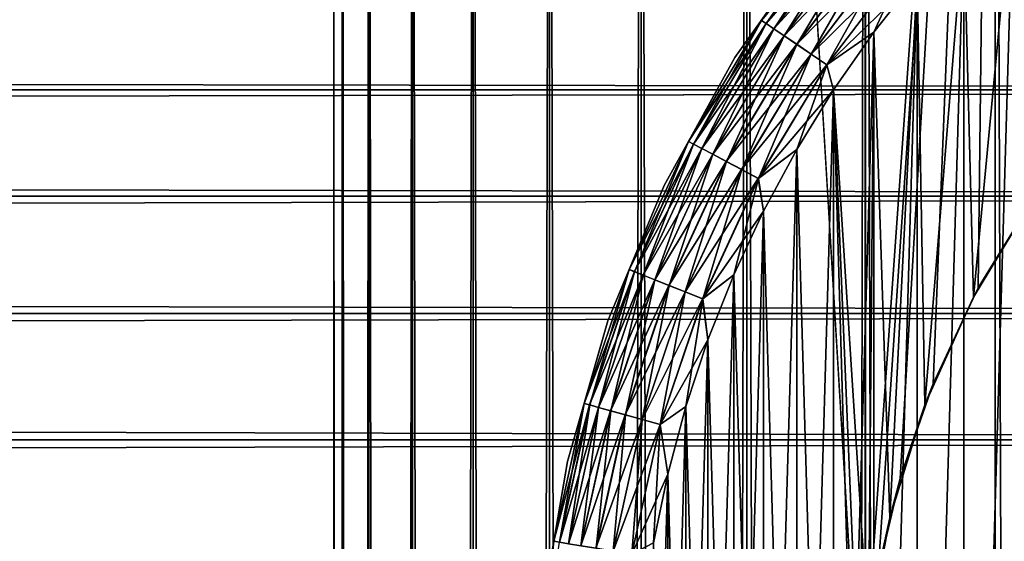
# Model space of a CAD drawing. Extents: x -265 to 265, y 0 to 427.
# Tile 243 of 256: x 231.88 to 241.67, y 402.1 to 407.29. Entities that reach past the tile are written whole.
import ezdxf

# ---------------------------------------------------------------- set-up
doc = ezdxf.new("R2010")
doc.units = 0
doc.header["$LTSCALE"] = 65.185185
for name, color, linetype in [('3', 7, 'CONTINUOUS'), ('71', 7, 'CONTINUOUS'), ('72', 7, 'CONTINUOUS'), ('77', 7, 'CONTINUOUS'), ('81', 7, 'CONTINUOUS'), ('82', 7, 'CONTINUOUS'), ('85', 7, 'CONTINUOUS'), ('89', 7, 'CONTINUOUS'), ('93', 7, 'CONTINUOUS')]:
    doc.layers.add(name, color=color, linetype=linetype)

msp = doc.modelspace()

# ---------------------------------------------------------------- linework, layer by layer
at = {"layer": '3', "color": 7, "linetype": 'CONTINUOUS'}
for points in [[(-263, 407.5265, 34.9645), (-263, 406.5922, 36.078), (263, 407.5265, 34.9645), (-263, 407.5265, 34.9645)], [(263, 407.5265, 34.9645), (-263, 406.5922, 36.078), (263, 406.5922, 36.078), (263, 407.5265, 34.9645)], [(-263, 406.5922, 18.922), (-263, 407.5265, 20.0355), (263, 406.5922, 18.922), (-263, 406.5922, 18.922)], [(263, 406.5922, 18.922), (-263, 407.5265, 20.0355), (263, 407.5265, 20.0355), (263, 406.5922, 18.922)], [(-263, 406.5922, 36.078), (-263, 405.5348, 37.0756), (263, 406.5922, 36.078), (-263, 406.5922, 36.078)], [(263, 406.5922, 36.078), (-263, 405.5348, 37.0756), (263, 405.5348, 37.0756), (263, 406.5922, 36.078)], [(-263, 405.5348, 17.9244), (-263, 406.5922, 18.922), (263, 405.5348, 17.9244), (-263, 405.5348, 17.9244)], [(263, 405.5348, 17.9244), (-263, 406.5922, 18.922), (263, 406.5922, 18.922), (263, 405.5348, 17.9244)], [(-263, 405.5348, 37.0756), (-263, 404.3689, 37.9436), (263, 405.5348, 37.0756), (-263, 405.5348, 37.0756)], [(263, 405.5348, 37.0756), (-263, 404.3689, 37.9436), (263, 404.3689, 37.9436), (263, 405.5348, 37.0756)], [(-263, 404.3689, 17.0564), (-263, 405.5348, 17.9244), (263, 404.3689, 17.0564), (-263, 404.3689, 17.0564)], [(263, 404.3689, 17.0564), (-263, 405.5348, 17.9244), (263, 405.5348, 17.9244), (263, 404.3689, 17.0564)], [(-263, 404.3689, 37.9436), (-263, 403.11, 38.6704), (263, 404.3689, 37.9436), (-263, 404.3689, 37.9436)], [(263, 404.3689, 37.9436), (-263, 403.11, 38.6704), (263, 403.11, 38.6704), (263, 404.3689, 37.9436)], [(-263, 403.11, 16.3296), (-263, 404.3689, 17.0564), (263, 403.11, 16.3296), (-263, 403.11, 16.3296)], [(263, 403.11, 16.3296), (-263, 404.3689, 17.0564), (263, 404.3689, 17.0564), (263, 403.11, 16.3296)], [(-263, 403.11, 38.6704), (-263, 401.7753, 39.2462), (263, 403.11, 38.6704), (-263, 403.11, 38.6704)], [(263, 403.11, 38.6704), (-263, 401.7753, 39.2462), (263, 401.7753, 39.2462), (263, 403.11, 38.6704)], [(-263, 401.7753, 15.7538), (-263, 403.11, 16.3296), (263, 401.7753, 15.7538), (-263, 401.7753, 15.7538)], [(263, 401.7753, 15.7538), (-263, 403.11, 16.3296), (263, 403.11, 16.3296), (263, 401.7753, 15.7538)]]:
    msp.add_3dface(points, dxfattribs=at)
at = {"layer": '71', "color": 7, "linetype": 'CONTINUOUS'}
for points in [[(235, 1), (235.0879, 1, 1.6218), (235, 419), (235, 1)], [(235, 419), (235.0879, 1, 1.6218), (235.0879, 419, 1.6218), (235, 419)], [(235.0879, 1, 1.6218), (235.3507, 1, 3.2246), (235.0879, 419, 1.6218), (235.0879, 1, 1.6218)], [(235.0879, 419, 1.6218), (235.3507, 1, 3.2246), (235.3507, 419, 3.2246), (235.0879, 419, 1.6218)], [(235.3507, 1, 3.2246), (235.7852, 1, 4.7895), (235.3507, 419, 3.2246), (235.3507, 1, 3.2246)], [(235.3507, 419, 3.2246), (235.7852, 1, 4.7895), (235.7852, 419, 4.7895), (235.3507, 419, 3.2246)], [(235.7852, 1, 4.7895), (236.3864, 1, 6.2983), (235.7852, 419, 4.7895), (235.7852, 1, 4.7895)], [(235.7852, 419, 4.7895), (236.3864, 1, 6.2983), (236.3864, 419, 6.2983), (235.7852, 419, 4.7895)], [(236.3864, 1, 6.2983), (237.1471, 1, 7.7333), (236.3864, 419, 6.2983), (236.3864, 1, 6.2983)], [(236.3864, 419, 6.2983), (237.1471, 1, 7.7333), (237.1471, 419, 7.7333), (236.3864, 419, 6.2983)], [(237.1471, 1, 7.7333), (238.0586, 1, 9.0776), (237.1471, 419, 7.7333), (237.1471, 1, 7.7333)], [(237.1471, 419, 7.7333), (238.0586, 1, 9.0776), (238.0586, 419, 9.0776), (237.1471, 419, 7.7333)], [(238.0586, 1, 9.0776), (239.1101, 1, 10.3155), (238.0586, 419, 9.0776), (238.0586, 1, 9.0776)], [(238.0586, 419, 9.0776), (239.1101, 1, 10.3155), (239.1101, 419, 10.3155), (238.0586, 419, 9.0776)], [(239.1101, 1, 10.3155), (240.2892, 1, 11.4324), (239.1101, 419, 10.3155), (239.1101, 1, 10.3155)], [(239.1101, 419, 10.3155), (240.2892, 1, 11.4324), (240.2892, 419, 11.4324), (239.1101, 419, 10.3155)], [(240.2892, 1, 11.4324), (241.5822, 1, 12.4153), (240.2892, 419, 11.4324), (240.2892, 1, 11.4324)], [(240.2892, 419, 11.4324), (241.5822, 1, 12.4153), (241.5822, 419, 12.4153), (240.2892, 419, 11.4324)], [(241.5822, 1, 12.4153), (242.9739, 1, 13.2527), (241.5822, 419, 12.4153), (241.5822, 1, 12.4153)], [(241.5822, 419, 12.4153), (242.9739, 1, 13.2527), (242.9739, 419, 13.2527), (241.5822, 419, 12.4153)]]:
    msp.add_3dface(points, dxfattribs=at)
at = {"layer": '72', "color": 7, "linetype": 'CONTINUOUS'}
for points in [[(235, 1), (235, 419), (235.0879, 419, -1.6218), (235, 1)], [(235.0879, 1, -1.6218), (235, 1), (235.0879, 419, -1.6218), (235.0879, 1, -1.6218)], [(235.3507, 1, -3.2246), (235.0879, 1, -1.6218), (235.3507, 419, -3.2246), (235.3507, 1, -3.2246)], [(235.3507, 419, -3.2246), (235.0879, 1, -1.6218), (235.0879, 419, -1.6218), (235.3507, 419, -3.2246)], [(235.7852, 1, -4.7895), (235.3507, 1, -3.2246), (235.7852, 419, -4.7895), (235.7852, 1, -4.7895)], [(235.7852, 419, -4.7895), (235.3507, 1, -3.2246), (235.3507, 419, -3.2246), (235.7852, 419, -4.7895)], [(236.3864, 1, -6.2983), (235.7852, 1, -4.7895), (236.3864, 419, -6.2983), (236.3864, 1, -6.2983)], [(236.3864, 419, -6.2983), (235.7852, 1, -4.7895), (235.7852, 419, -4.7895), (236.3864, 419, -6.2983)], [(237.1471, 1, -7.7333), (236.3864, 1, -6.2983), (237.1471, 419, -7.7333), (237.1471, 1, -7.7333)], [(237.1471, 419, -7.7333), (236.3864, 1, -6.2983), (236.3864, 419, -6.2983), (237.1471, 419, -7.7333)], [(238.0586, 1, -9.0776), (237.1471, 1, -7.7333), (238.0586, 419, -9.0776), (238.0586, 1, -9.0776)], [(238.0586, 419, -9.0776), (237.1471, 1, -7.7333), (237.1471, 419, -7.7333), (238.0586, 419, -9.0776)], [(239.1101, 1, -10.3155), (238.0586, 1, -9.0776), (239.1101, 419, -10.3155), (239.1101, 1, -10.3155)], [(239.1101, 419, -10.3155), (238.0586, 1, -9.0776), (238.0586, 419, -9.0776), (239.1101, 419, -10.3155)], [(240.2892, 419, -11.4324), (240.25, 400, -11.399), (239.1101, 419, -10.3155), (240.2892, 419, -11.4324)], [(239.1101, 1, -10.3155), (239.1101, 419, -10.3155), (240.25, 400, -11.399), (239.1101, 1, -10.3155)], [(240.25, 400, -11.399), (240.2892, 419, -11.4324), (240.2912, 400.8952, -11.4341), (240.25, 400, -11.399)], [(240.2892, 419, -11.4324), (241.5822, 419, -12.4153), (240.2912, 400.8952, -11.4341), (240.2892, 419, -11.4324)], [(240.2912, 400.8952, -11.4341), (241.5822, 419, -12.4153), (240.4178, 401.801, -11.5404), (240.2912, 400.8952, -11.4341)], [(240.4178, 401.801, -11.5404), (241.5822, 419, -12.4153), (240.6385, 402.725, -11.7202), (240.4178, 401.801, -11.5404)], [(240.6385, 402.725, -11.7202), (241.5822, 419, -12.4153), (240.9666, 403.6687, -11.9749), (240.6385, 402.725, -11.7202)], [(240.9666, 403.6687, -11.9749), (241.5822, 419, -12.4153), (241.4151, 404.6219, -12.3004), (240.9666, 403.6687, -11.9749)], [(241.4151, 404.6219, -12.3004), (241.5822, 419, -12.4153), (241.9903, 405.5594, -12.6824), (241.4151, 404.6219, -12.3004)], [(241.5822, 419, -12.4153), (242.9739, 419, -13.2527), (241.9903, 405.5594, -12.6824), (241.5822, 419, -12.4153)]]:
    msp.add_3dface(points, dxfattribs=at)
at = {"layer": '77', "color": 7, "linetype": 'CONTINUOUS'}
for points in [[(241.3668, 404.5311, -25), (241.4151, 404.6219, -12.3004), (241.9759, 405.5386, -25), (241.3668, 404.5311, -25)], [(241.4151, 404.6219, -12.3004), (241.9903, 405.5594, -12.6824), (241.9759, 405.5386, -25), (241.4151, 404.6219, -12.3004)], [(240.9666, 403.6687, -11.9749), (241.4151, 404.6219, -12.3004), (241.3668, 404.5311, -25), (240.9666, 403.6687, -11.9749)], [(240.8836, 403.4574, -25), (240.9666, 403.6687, -11.9749), (241.3668, 404.5311, -25), (240.8836, 403.4574, -25)], [(240.6385, 402.725, -11.7202), (240.9666, 403.6687, -11.9749), (240.8836, 403.4574, -25), (240.6385, 402.725, -11.7202)], [(240.5333, 402.3333, -25), (240.6385, 402.725, -11.7202), (240.8836, 403.4574, -25), (240.5333, 402.3333, -25)], [(240.4178, 401.801, -11.5404), (240.6385, 402.725, -11.7202), (240.5333, 402.3333, -25), (240.4178, 401.801, -11.5404)], [(240.3211, 401.1752, -25), (240.4178, 401.801, -11.5404), (240.5333, 402.3333, -25), (240.3211, 401.1752, -25)]]:
    msp.add_3dface(points, dxfattribs=at)
at = {"layer": '81', "color": 7, "linetype": 'CONTINUOUS'}
for points in [[(241.2715, 408.2349, -25), (241.3668, 404.5311, -25), (241.7651, 408.7285, -25), (241.2715, 408.2349, -25)], [(241.3668, 404.5311, -25), (241.9759, 405.5386, -25), (241.7651, 408.7285, -25), (241.3668, 404.5311, -25)], [(240.8075, 407.7135, -25), (240.8836, 403.4574, -25), (241.2715, 408.2349, -25), (240.8075, 407.7135, -25)], [(240.8836, 403.4574, -25), (241.3668, 404.5311, -25), (241.2715, 408.2349, -25), (240.8836, 403.4574, -25)], [(240.3745, 407.1659, -25), (240.5333, 402.3333, -25), (240.8075, 407.7135, -25), (240.3745, 407.1659, -25)], [(240.5333, 402.3333, -25), (240.8836, 403.4574, -25), (240.8075, 407.7135, -25), (240.5333, 402.3333, -25)], [(239.9742, 406.5941, -25), (240.3211, 401.1752, -25), (240.3745, 407.1659, -25), (239.9742, 406.5941, -25)], [(240.3211, 401.1752, -25), (240.5333, 402.3333, -25), (240.3745, 407.1659, -25), (240.3211, 401.1752, -25)], [(239.6077, 406, -25), (239.9742, 393.4059, -25), (239.9742, 406.5941, -25), (239.6077, 406, -25)], [(240.25, 400, -25), (240.3211, 401.1752, -25), (239.9742, 406.5941, -25), (240.25, 400, -25)], [(240.3745, 392.8341, -25), (240.25, 400, -25), (239.9742, 406.5941, -25), (240.3745, 392.8341, -25)], [(239.9742, 393.4059, -25), (240.3745, 392.8341, -25), (239.9742, 406.5941, -25), (239.9742, 393.4059, -25)], [(239.2764, 405.3856, -25), (239.6077, 394, -25), (239.6077, 406, -25), (239.2764, 405.3856, -25)], [(239.6077, 394, -25), (239.9742, 393.4059, -25), (239.6077, 406, -25), (239.6077, 394, -25)], [(238.9814, 404.753, -25), (239.2764, 394.6144, -25), (239.2764, 405.3856, -25), (238.9814, 404.753, -25)], [(239.2764, 394.6144, -25), (239.6077, 394, -25), (239.2764, 405.3856, -25), (239.2764, 394.6144, -25)], [(238.7237, 404.1043, -25), (238.9814, 395.247, -25), (238.9814, 404.753, -25), (238.7237, 404.1043, -25)], [(238.9814, 395.247, -25), (239.2764, 394.6144, -25), (238.9814, 404.753, -25), (238.9814, 395.247, -25)], [(238.5041, 403.4416, -25), (238.7237, 395.8957, -25), (238.7237, 404.1043, -25), (238.5041, 403.4416, -25)], [(238.7237, 395.8957, -25), (238.9814, 395.247, -25), (238.7237, 404.1043, -25), (238.7237, 395.8957, -25)], [(238.3235, 402.7674, -25), (238.5041, 396.5584, -25), (238.5041, 403.4416, -25), (238.3235, 402.7674, -25)], [(238.5041, 396.5584, -25), (238.7237, 395.8957, -25), (238.5041, 403.4416, -25), (238.5041, 396.5584, -25)], [(238.1823, 402.0838, -25), (238.3235, 397.2326, -25), (238.3235, 402.7674, -25), (238.1823, 402.0838, -25)], [(238.3235, 397.2326, -25), (238.5041, 396.5584, -25), (238.3235, 402.7674, -25), (238.3235, 397.2326, -25)]]:
    msp.add_3dface(points, dxfattribs=at)
at = {"layer": '82', "color": 7, "linetype": 'CONTINUOUS'}
for points in [[(241.2715, 408.2349, -75), (241.7651, 408.7285, -75), (241.2715, 391.7651, -75), (241.2715, 408.2349, -75)], [(241.2715, 391.7651, -75), (241.7651, 408.7285, -75), (241.7651, 391.2715, -75), (241.2715, 391.7651, -75)], [(240.8075, 407.7135, -75), (241.2715, 408.2349, -75), (240.8075, 392.2865, -75), (240.8075, 407.7135, -75)], [(240.8075, 392.2865, -75), (241.2715, 408.2349, -75), (241.2715, 391.7651, -75), (240.8075, 392.2865, -75)], [(240.3745, 407.1659, -75), (240.8075, 407.7135, -75), (240.3745, 392.8341, -75), (240.3745, 407.1659, -75)], [(240.3745, 392.8341, -75), (240.8075, 407.7135, -75), (240.8075, 392.2865, -75), (240.3745, 392.8341, -75)], [(239.9742, 406.5941, -75), (240.3745, 407.1659, -75), (239.9742, 393.4059, -75), (239.9742, 406.5941, -75)], [(239.9742, 393.4059, -75), (240.3745, 407.1659, -75), (240.3745, 392.8341, -75), (239.9742, 393.4059, -75)], [(239.6077, 406, -75), (239.9742, 406.5941, -75), (239.6077, 394, -75), (239.6077, 406, -75)], [(239.6077, 394, -75), (239.9742, 406.5941, -75), (239.9742, 393.4059, -75), (239.6077, 394, -75)], [(239.2764, 405.3856, -75), (239.6077, 406, -75), (239.2764, 394.6144, -75), (239.2764, 405.3856, -75)], [(239.2764, 394.6144, -75), (239.6077, 406, -75), (239.6077, 394, -75), (239.2764, 394.6144, -75)], [(238.9814, 404.753, -75), (239.2764, 405.3856, -75), (238.9814, 395.247, -75), (238.9814, 404.753, -75)], [(238.9814, 395.247, -75), (239.2764, 405.3856, -75), (239.2764, 394.6144, -75), (238.9814, 395.247, -75)], [(238.7237, 404.1043, -75), (238.9814, 404.753, -75), (238.7237, 395.8957, -75), (238.7237, 404.1043, -75)], [(238.7237, 395.8957, -75), (238.9814, 404.753, -75), (238.9814, 395.247, -75), (238.7237, 395.8957, -75)], [(238.5041, 403.4416, -75), (238.7237, 404.1043, -75), (238.5041, 396.5584, -75), (238.5041, 403.4416, -75)], [(238.5041, 396.5584, -75), (238.7237, 404.1043, -75), (238.7237, 395.8957, -75), (238.5041, 396.5584, -75)], [(238.3235, 402.7674, -75), (238.5041, 403.4416, -75), (238.3235, 397.2326, -75), (238.3235, 402.7674, -75)], [(238.3235, 397.2326, -75), (238.5041, 403.4416, -75), (238.5041, 396.5584, -75), (238.3235, 397.2326, -75)], [(238.1823, 402.0838, -75), (238.3235, 402.7674, -75), (238.1823, 397.9162, -75), (238.1823, 402.0838, -75)], [(238.1823, 397.9162, -75), (238.3235, 402.7674, -75), (238.3235, 397.2326, -75), (238.1823, 397.9162, -75)]]:
    msp.add_3dface(points, dxfattribs=at)
at = {"layer": '85', "color": 7, "linetype": 'CONTINUOUS'}
for points in [[(239.8362, 408.1054, -74), (238.9926, 406.9164, -74), (239.8362, 408.1054, -26), (239.8362, 408.1054, -74)], [(239.8362, 408.1054, -26), (238.9926, 406.9164, -74), (238.9926, 406.9164, -26), (239.8362, 408.1054, -26)], [(238.9926, 406.9164, -74), (238.2874, 405.6405, -74), (238.9926, 406.9164, -26), (238.9926, 406.9164, -74)], [(238.9926, 406.9164, -26), (238.2874, 405.6405, -74), (238.2874, 405.6405, -26), (238.9926, 406.9164, -26)], [(238.2874, 405.6405, -74), (237.7295, 404.2936, -74), (238.2874, 405.6405, -26), (238.2874, 405.6405, -74)], [(238.2874, 405.6405, -26), (237.7295, 404.2936, -74), (237.7295, 404.2936, -26), (238.2874, 405.6405, -26)], [(237.7295, 404.2936, -74), (237.3259, 402.8928, -74), (237.7295, 404.2936, -26), (237.7295, 404.2936, -74)], [(237.7295, 404.2936, -26), (237.3259, 402.8928, -74), (237.3259, 402.8928, -26), (237.7295, 404.2936, -26)], [(237.3259, 402.8928, -74), (237.0817, 401.4555, -74), (237.3259, 402.8928, -26), (237.3259, 402.8928, -74)], [(237.3259, 402.8928, -26), (237.0817, 401.4555, -74), (237.0817, 401.4555, -26), (237.3259, 402.8928, -26)]]:
    msp.add_3dface(points, dxfattribs=at)
at = {"layer": '89', "color": 7, "linetype": 'CONTINUOUS'}
for points in [[(239.8362, 408.1054, -74), (240.1065, 408.4036, -74.1951), (239.2559, 407.2846, -74.1951), (239.8362, 408.1054, -74)], [(240.1065, 408.4036, -74.1951), (239.3031, 407.2527, -74.3829), (239.2559, 407.2846, -74.1951), (240.1065, 408.4036, -74.1951)], [(240.15, 408.3667, -74.3829), (239.3031, 407.2527, -74.3829), (240.1065, 408.4036, -74.1951), (240.15, 408.3667, -74.3829)], [(240.15, 408.3667, -74.3829), (239.3797, 407.2007, -74.5559), (239.3031, 407.2527, -74.3829), (240.15, 408.3667, -74.3829)], [(240.2205, 408.3068, -74.5559), (239.3797, 407.2007, -74.5559), (240.15, 408.3667, -74.3829), (240.2205, 408.3068, -74.5559)], [(240.2205, 408.3068, -74.5559), (239.4828, 407.1308, -74.7075), (239.3797, 407.2007, -74.5559), (240.2205, 408.3068, -74.5559)], [(240.3154, 408.2261, -74.7075), (239.4828, 407.1308, -74.7075), (240.2205, 408.3068, -74.5559), (240.3154, 408.2261, -74.7075)], [(240.3154, 408.2261, -74.7075), (239.6084, 407.0457, -74.8319), (239.4828, 407.1308, -74.7075), (240.3154, 408.2261, -74.7075)], [(240.4311, 408.1279, -74.8319), (239.6084, 407.0457, -74.8319), (240.3154, 408.2261, -74.7075), (240.4311, 408.1279, -74.8319)], [(240.4311, 408.1279, -74.8319), (239.7517, 406.9485, -74.9243), (239.6084, 407.0457, -74.8319), (240.4311, 408.1279, -74.8319)], [(240.5631, 408.0158, -74.9243), (239.7517, 406.9485, -74.9243), (240.4311, 408.1279, -74.8319), (240.5631, 408.0158, -74.9243)], [(238.9926, 406.9164, -74), (239.8362, 408.1054, -74), (239.2559, 407.2846, -74.1951), (238.9926, 406.9164, -74)], [(240.5631, 408.0158, -74.9243), (239.9072, 406.8431, -74.981), (239.7517, 406.9485, -74.9243), (240.5631, 408.0158, -74.9243)], [(240.7062, 407.8942, -74.981), (239.9072, 406.8431, -74.981), (240.5631, 408.0158, -74.9243), (240.7062, 407.8942, -74.981)], [(240.7062, 407.8942, -74.981), (240.3745, 407.1659, -75), (239.9072, 406.8431, -74.981), (240.7062, 407.8942, -74.981)], [(240.8075, 407.7135, -75), (240.3745, 407.1659, -75), (240.7062, 407.8942, -74.981), (240.8075, 407.7135, -75)], [(238.9926, 406.9164, -74), (239.2559, 407.2846, -74.1951), (238.5313, 406.0803, -74.1951), (238.9926, 406.9164, -74)], [(239.2559, 407.2846, -74.1951), (238.5817, 406.0536, -74.3829), (238.5313, 406.0803, -74.1951), (239.2559, 407.2846, -74.1951)], [(239.3031, 407.2527, -74.3829), (238.5817, 406.0536, -74.3829), (239.2559, 407.2846, -74.1951), (239.3031, 407.2527, -74.3829)], [(239.3031, 407.2527, -74.3829), (238.6634, 406.0103, -74.5559), (238.5817, 406.0536, -74.3829), (239.3031, 407.2527, -74.3829)], [(239.3797, 407.2007, -74.5559), (238.6634, 406.0103, -74.5559), (239.3031, 407.2527, -74.3829), (239.3797, 407.2007, -74.5559)], [(239.3797, 407.2007, -74.5559), (238.7735, 405.9519, -74.7075), (238.6634, 406.0103, -74.5559), (239.3797, 407.2007, -74.5559)], [(239.4828, 407.1308, -74.7075), (238.7735, 405.9519, -74.7075), (239.3797, 407.2007, -74.5559), (239.4828, 407.1308, -74.7075)], [(240.3745, 407.1659, -75), (239.9742, 406.5941, -75), (239.9072, 406.8431, -74.981), (240.3745, 407.1659, -75)], [(239.4828, 407.1308, -74.7075), (238.9076, 405.8808, -74.8319), (238.7735, 405.9519, -74.7075), (239.4828, 407.1308, -74.7075)], [(239.6084, 407.0457, -74.8319), (238.9076, 405.8808, -74.8319), (239.4828, 407.1308, -74.7075), (239.6084, 407.0457, -74.8319)], [(239.6084, 407.0457, -74.8319), (239.0606, 405.7997, -74.9243), (238.9076, 405.8808, -74.8319), (239.6084, 407.0457, -74.8319)], [(239.7517, 406.9485, -74.9243), (239.0606, 405.7997, -74.9243), (239.6084, 407.0457, -74.8319), (239.7517, 406.9485, -74.9243)], [(239.7517, 406.9485, -74.9243), (239.2265, 405.7117, -74.981), (239.0606, 405.7997, -74.9243), (239.7517, 406.9485, -74.9243)], [(239.9072, 406.8431, -74.981), (239.2265, 405.7117, -74.981), (239.7517, 406.9485, -74.9243), (239.9072, 406.8431, -74.981)], [(238.2874, 405.6405, -74), (238.9926, 406.9164, -74), (238.5313, 406.0803, -74.1951), (238.2874, 405.6405, -74)], [(239.9072, 406.8431, -74.981), (239.6077, 406, -75), (239.2265, 405.7117, -74.981), (239.9072, 406.8431, -74.981)], [(239.9742, 406.5941, -75), (239.6077, 406, -75), (239.9072, 406.8431, -74.981), (239.9742, 406.5941, -75)], [(238.2874, 405.6405, -74), (238.5313, 406.0803, -74.1951), (237.9412, 404.8047, -74.1951), (238.2874, 405.6405, -74)], [(238.5313, 406.0803, -74.1951), (237.9941, 404.7836, -74.3829), (237.9412, 404.8047, -74.1951), (238.5313, 406.0803, -74.1951)], [(238.5817, 406.0536, -74.3829), (237.9941, 404.7836, -74.3829), (238.5313, 406.0803, -74.1951), (238.5817, 406.0536, -74.3829)], [(238.5817, 406.0536, -74.3829), (238.0801, 404.7493, -74.5559), (237.9941, 404.7836, -74.3829), (238.5817, 406.0536, -74.3829)], [(238.6634, 406.0103, -74.5559), (238.0801, 404.7493, -74.5559), (238.5817, 406.0536, -74.3829), (238.6634, 406.0103, -74.5559)], [(238.6634, 406.0103, -74.5559), (238.1958, 404.7032, -74.7075), (238.0801, 404.7493, -74.5559), (238.6634, 406.0103, -74.5559)], [(238.7735, 405.9519, -74.7075), (238.1958, 404.7032, -74.7075), (238.6634, 406.0103, -74.5559), (238.7735, 405.9519, -74.7075)], [(239.6077, 406, -75), (239.2764, 405.3856, -75), (239.2265, 405.7117, -74.981), (239.6077, 406, -75)], [(238.7735, 405.9519, -74.7075), (238.3368, 404.6471, -74.8319), (238.1958, 404.7032, -74.7075), (238.7735, 405.9519, -74.7075)], [(238.9076, 405.8808, -74.8319), (238.3368, 404.6471, -74.8319), (238.7735, 405.9519, -74.7075), (238.9076, 405.8808, -74.8319)], [(238.9076, 405.8808, -74.8319), (238.4976, 404.583, -74.9243), (238.3368, 404.6471, -74.8319), (238.9076, 405.8808, -74.8319)], [(239.0606, 405.7997, -74.9243), (238.4976, 404.583, -74.9243), (238.9076, 405.8808, -74.8319), (239.0606, 405.7997, -74.9243)], [(239.0606, 405.7997, -74.9243), (238.6721, 404.5134, -74.981), (238.4976, 404.583, -74.9243), (239.0606, 405.7997, -74.9243)], [(239.2265, 405.7117, -74.981), (238.6721, 404.5134, -74.981), (239.0606, 405.7997, -74.9243), (239.2265, 405.7117, -74.981)], [(239.2265, 405.7117, -74.981), (238.9814, 404.753, -75), (238.6721, 404.5134, -74.981), (239.2265, 405.7117, -74.981)], [(239.2764, 405.3856, -75), (238.9814, 404.753, -75), (239.2265, 405.7117, -74.981), (239.2764, 405.3856, -75)], [(237.7295, 404.2936, -74), (238.2874, 405.6405, -74), (237.9412, 404.8047, -74.1951), (237.7295, 404.2936, -74)], [(237.7295, 404.2936, -74), (237.9412, 404.8047, -74.1951), (237.4924, 403.4727, -74.1951), (237.7295, 404.2936, -74)], [(237.9412, 404.8047, -74.1951), (237.5473, 403.4575, -74.3829), (237.4924, 403.4727, -74.1951), (237.9412, 404.8047, -74.1951)], [(237.9941, 404.7836, -74.3829), (237.5473, 403.4575, -74.3829), (237.9412, 404.8047, -74.1951), (237.9941, 404.7836, -74.3829)], [(237.9941, 404.7836, -74.3829), (237.6364, 403.4327, -74.5559), (237.5473, 403.4575, -74.3829), (237.9941, 404.7836, -74.3829)], [(238.0801, 404.7493, -74.5559), (237.6364, 403.4327, -74.5559), (237.9941, 404.7836, -74.3829), (238.0801, 404.7493, -74.5559)], [(238.0801, 404.7493, -74.5559), (237.7565, 403.3994, -74.7075), (237.6364, 403.4327, -74.5559), (238.0801, 404.7493, -74.5559)], [(238.1958, 404.7032, -74.7075), (237.7565, 403.3994, -74.7075), (238.0801, 404.7493, -74.5559), (238.1958, 404.7032, -74.7075)], [(238.1958, 404.7032, -74.7075), (237.9027, 403.3588, -74.8319), (237.7565, 403.3994, -74.7075), (238.1958, 404.7032, -74.7075)], [(238.3368, 404.6471, -74.8319), (237.9027, 403.3588, -74.8319), (238.1958, 404.7032, -74.7075), (238.3368, 404.6471, -74.8319)], [(238.9814, 404.753, -75), (238.7237, 404.1043, -75), (238.6721, 404.5134, -74.981), (238.9814, 404.753, -75)], [(238.3368, 404.6471, -74.8319), (238.0695, 403.3125, -74.9243), (237.9027, 403.3588, -74.8319), (238.3368, 404.6471, -74.8319)], [(238.4976, 404.583, -74.9243), (238.0695, 403.3125, -74.9243), (238.3368, 404.6471, -74.8319), (238.4976, 404.583, -74.9243)], [(238.4976, 404.583, -74.9243), (238.2505, 403.2622, -74.981), (238.0695, 403.3125, -74.9243), (238.4976, 404.583, -74.9243)], [(238.6721, 404.5134, -74.981), (238.2505, 403.2622, -74.981), (238.4976, 404.583, -74.9243), (238.6721, 404.5134, -74.981)], [(238.6721, 404.5134, -74.981), (238.5041, 403.4416, -75), (238.2505, 403.2622, -74.981), (238.6721, 404.5134, -74.981)], [(238.7237, 404.1043, -75), (238.5041, 403.4416, -75), (238.6721, 404.5134, -74.981), (238.7237, 404.1043, -75)], [(237.3259, 402.8928, -74), (237.7295, 404.2936, -74), (237.4924, 403.4727, -74.1951), (237.3259, 402.8928, -74)], [(237.3259, 402.8928, -74), (237.4924, 403.4727, -74.1951), (237.1902, 402.1001, -74.1951), (237.3259, 402.8928, -74)], [(237.4924, 403.4727, -74.1951), (237.2464, 402.0908, -74.3829), (237.1902, 402.1001, -74.1951), (237.4924, 403.4727, -74.1951)], [(237.5473, 403.4575, -74.3829), (237.2464, 402.0908, -74.3829), (237.4924, 403.4727, -74.1951), (237.5473, 403.4575, -74.3829)], [(237.5473, 403.4575, -74.3829), (237.3378, 402.0759, -74.5559), (237.2464, 402.0908, -74.3829), (237.5473, 403.4575, -74.3829)], [(237.6364, 403.4327, -74.5559), (237.3378, 402.0759, -74.5559), (237.5473, 403.4575, -74.3829), (237.6364, 403.4327, -74.5559)], [(237.6364, 403.4327, -74.5559), (237.4607, 402.0557, -74.7075), (237.3378, 402.0759, -74.5559), (237.6364, 403.4327, -74.5559)], [(237.7565, 403.3994, -74.7075), (237.4607, 402.0557, -74.7075), (237.6364, 403.4327, -74.5559), (237.7565, 403.3994, -74.7075)], [(238.5041, 403.4416, -75), (238.3235, 402.7674, -75), (238.2505, 403.2622, -74.981), (238.5041, 403.4416, -75)], [(237.7565, 403.3994, -74.7075), (237.6105, 402.0312, -74.8319), (237.4607, 402.0557, -74.7075), (237.7565, 403.3994, -74.7075)], [(237.9027, 403.3588, -74.8319), (237.6105, 402.0312, -74.8319), (237.7565, 403.3994, -74.7075), (237.9027, 403.3588, -74.8319)], [(237.9027, 403.3588, -74.8319), (237.7813, 402.0031, -74.9243), (237.6105, 402.0312, -74.8319), (237.9027, 403.3588, -74.8319)], [(238.0695, 403.3125, -74.9243), (237.7813, 402.0031, -74.9243), (237.9027, 403.3588, -74.8319), (238.0695, 403.3125, -74.9243)], [(238.0695, 403.3125, -74.9243), (237.9667, 401.9728, -74.981), (237.7813, 402.0031, -74.9243), (238.0695, 403.3125, -74.9243)], [(238.2505, 403.2622, -74.981), (237.9667, 401.9728, -74.981), (238.0695, 403.3125, -74.9243), (238.2505, 403.2622, -74.981)], [(238.2505, 403.2622, -74.981), (238.1823, 402.0838, -75), (237.9667, 401.9728, -74.981), (238.2505, 403.2622, -74.981)], [(238.3235, 402.7674, -75), (238.1823, 402.0838, -75), (238.2505, 403.2622, -74.981), (238.3235, 402.7674, -75)], [(237.0817, 401.4555, -74), (237.3259, 402.8928, -74), (237.1902, 402.1001, -74.1951), (237.0817, 401.4555, -74)]]:
    msp.add_3dface(points, dxfattribs=at)
at = {"layer": '93', "color": 7, "linetype": 'CONTINUOUS'}
for points in [[(239.8362, 408.1054, -26), (239.2558, 407.2848, -25.8061), (240.1064, 408.4037, -25.8061), (239.8362, 408.1054, -26)], [(239.2558, 407.2848, -25.8061), (240.1496, 408.367, -25.6182), (240.1064, 408.4037, -25.8061), (239.2558, 407.2848, -25.8061)], [(239.3027, 407.2529, -25.6182), (240.1496, 408.367, -25.6182), (239.2558, 407.2848, -25.8061), (239.3027, 407.2529, -25.6182)], [(239.3027, 407.2529, -25.6182), (240.22, 408.3072, -25.4451), (240.1496, 408.367, -25.6182), (239.3027, 407.2529, -25.6182)], [(239.3792, 407.2011, -25.4451), (240.22, 408.3072, -25.4451), (239.3027, 407.2529, -25.6182), (239.3792, 407.2011, -25.4451)], [(239.3792, 407.2011, -25.4451), (240.3148, 408.2267, -25.2933), (240.22, 408.3072, -25.4451), (239.3792, 407.2011, -25.4451)], [(239.4821, 407.1313, -25.2933), (240.3148, 408.2267, -25.2933), (239.3792, 407.2011, -25.4451), (239.4821, 407.1313, -25.2933)], [(239.4821, 407.1313, -25.2933), (240.4304, 408.1285, -25.1687), (240.3148, 408.2267, -25.2933), (239.4821, 407.1313, -25.2933)], [(239.6076, 407.0462, -25.1687), (240.4304, 408.1285, -25.1687), (239.4821, 407.1313, -25.2933), (239.6076, 407.0462, -25.1687)], [(239.6076, 407.0462, -25.1687), (240.5623, 408.0165, -25.0762), (240.4304, 408.1285, -25.1687), (239.6076, 407.0462, -25.1687)], [(239.8362, 408.1054, -26), (238.9926, 406.9164, -26), (239.2558, 407.2848, -25.8061), (239.8362, 408.1054, -26)], [(239.7508, 406.9491, -25.0762), (240.5623, 408.0165, -25.0762), (239.6076, 407.0462, -25.1687), (239.7508, 406.9491, -25.0762)], [(239.7508, 406.9491, -25.0762), (240.7054, 407.8949, -25.0192), (240.5623, 408.0165, -25.0762), (239.7508, 406.9491, -25.0762)], [(239.9063, 406.8437, -25.0192), (240.7054, 407.8949, -25.0192), (239.7508, 406.9491, -25.0762), (239.9063, 406.8437, -25.0192)], [(239.9063, 406.8437, -25.0192), (240.8075, 407.7135, -25), (240.7054, 407.8949, -25.0192), (239.9063, 406.8437, -25.0192)], [(240.3745, 407.1659, -25), (240.8075, 407.7135, -25), (239.9063, 406.8437, -25.0192), (240.3745, 407.1659, -25)], [(238.9926, 406.9164, -26), (238.5311, 406.0804, -25.8061), (239.2558, 407.2848, -25.8061), (238.9926, 406.9164, -26)], [(238.5311, 406.0804, -25.8061), (239.3027, 407.2529, -25.6182), (239.2558, 407.2848, -25.8061), (238.5311, 406.0804, -25.8061)], [(238.5813, 406.0538, -25.6182), (239.3027, 407.2529, -25.6182), (238.5311, 406.0804, -25.8061), (238.5813, 406.0538, -25.6182)], [(238.5813, 406.0538, -25.6182), (239.3792, 407.2011, -25.4451), (239.3027, 407.2529, -25.6182), (238.5813, 406.0538, -25.6182)], [(238.6629, 406.0106, -25.4451), (239.3792, 407.2011, -25.4451), (238.5813, 406.0538, -25.6182), (238.6629, 406.0106, -25.4451)], [(238.6629, 406.0106, -25.4451), (239.4821, 407.1313, -25.2933), (239.3792, 407.2011, -25.4451), (238.6629, 406.0106, -25.4451)], [(239.9742, 406.5941, -25), (240.3745, 407.1659, -25), (239.9063, 406.8437, -25.0192), (239.9742, 406.5941, -25)], [(238.7728, 405.9523, -25.2933), (239.4821, 407.1313, -25.2933), (238.6629, 406.0106, -25.4451), (238.7728, 405.9523, -25.2933)], [(238.7728, 405.9523, -25.2933), (239.6076, 407.0462, -25.1687), (239.4821, 407.1313, -25.2933), (238.7728, 405.9523, -25.2933)], [(238.9067, 405.8813, -25.1687), (239.6076, 407.0462, -25.1687), (238.7728, 405.9523, -25.2933), (238.9067, 405.8813, -25.1687)], [(238.9067, 405.8813, -25.1687), (239.7508, 406.9491, -25.0762), (239.6076, 407.0462, -25.1687), (238.9067, 405.8813, -25.1687)], [(239.0596, 405.8002, -25.0762), (239.7508, 406.9491, -25.0762), (238.9067, 405.8813, -25.1687), (239.0596, 405.8002, -25.0762)], [(239.0596, 405.8002, -25.0762), (239.9063, 406.8437, -25.0192), (239.7508, 406.9491, -25.0762), (239.0596, 405.8002, -25.0762)], [(238.9926, 406.9164, -26), (238.2874, 405.6405, -26), (238.5311, 406.0804, -25.8061), (238.9926, 406.9164, -26)], [(239.2255, 405.7123, -25.0192), (239.9063, 406.8437, -25.0192), (239.0596, 405.8002, -25.0762), (239.2255, 405.7123, -25.0192)], [(239.2255, 405.7123, -25.0192), (239.9742, 406.5941, -25), (239.9063, 406.8437, -25.0192), (239.2255, 405.7123, -25.0192)], [(239.6077, 406, -25), (239.9742, 406.5941, -25), (239.2255, 405.7123, -25.0192), (239.6077, 406, -25)], [(238.2874, 405.6405, -26), (237.9409, 404.8048, -25.8061), (238.5311, 406.0804, -25.8061), (238.2874, 405.6405, -26)], [(237.9409, 404.8048, -25.8061), (238.5813, 406.0538, -25.6182), (238.5311, 406.0804, -25.8061), (237.9409, 404.8048, -25.8061)], [(237.9937, 404.7838, -25.6182), (238.5813, 406.0538, -25.6182), (237.9409, 404.8048, -25.8061), (237.9937, 404.7838, -25.6182)], [(237.9937, 404.7838, -25.6182), (238.6629, 406.0106, -25.4451), (238.5813, 406.0538, -25.6182), (237.9937, 404.7838, -25.6182)], [(238.0795, 404.7496, -25.4451), (238.6629, 406.0106, -25.4451), (237.9937, 404.7838, -25.6182), (238.0795, 404.7496, -25.4451)], [(238.0795, 404.7496, -25.4451), (238.7728, 405.9523, -25.2933), (238.6629, 406.0106, -25.4451), (238.0795, 404.7496, -25.4451)], [(239.2764, 405.3856, -25), (239.6077, 406, -25), (239.2255, 405.7123, -25.0192), (239.2764, 405.3856, -25)], [(238.195, 404.7035, -25.2933), (238.7728, 405.9523, -25.2933), (238.0795, 404.7496, -25.4451), (238.195, 404.7035, -25.2933)], [(238.195, 404.7035, -25.2933), (238.9067, 405.8813, -25.1687), (238.7728, 405.9523, -25.2933), (238.195, 404.7035, -25.2933)], [(238.3359, 404.6474, -25.1687), (238.9067, 405.8813, -25.1687), (238.195, 404.7035, -25.2933), (238.3359, 404.6474, -25.1687)], [(238.3359, 404.6474, -25.1687), (239.0596, 405.8002, -25.0762), (238.9067, 405.8813, -25.1687), (238.3359, 404.6474, -25.1687)], [(238.4966, 404.5834, -25.0762), (239.0596, 405.8002, -25.0762), (238.3359, 404.6474, -25.1687), (238.4966, 404.5834, -25.0762)], [(238.4966, 404.5834, -25.0762), (239.2255, 405.7123, -25.0192), (239.0596, 405.8002, -25.0762), (238.4966, 404.5834, -25.0762)], [(238.671, 404.5139, -25.0192), (239.2255, 405.7123, -25.0192), (238.4966, 404.5834, -25.0762), (238.671, 404.5139, -25.0192)], [(238.671, 404.5139, -25.0192), (239.2764, 405.3856, -25), (239.2255, 405.7123, -25.0192), (238.671, 404.5139, -25.0192)], [(238.2874, 405.6405, -26), (237.7295, 404.2936, -26), (237.9409, 404.8048, -25.8061), (238.2874, 405.6405, -26)], [(238.9814, 404.753, -25), (239.2764, 405.3856, -25), (238.671, 404.5139, -25.0192), (238.9814, 404.753, -25)], [(237.7295, 404.2936, -26), (237.4921, 403.4728, -25.8061), (237.9409, 404.8048, -25.8061), (237.7295, 404.2936, -26)], [(237.4921, 403.4728, -25.8061), (237.9937, 404.7838, -25.6182), (237.9409, 404.8048, -25.8061), (237.4921, 403.4728, -25.8061)], [(237.5468, 403.4576, -25.6182), (237.9937, 404.7838, -25.6182), (237.4921, 403.4728, -25.8061), (237.5468, 403.4576, -25.6182)], [(237.5468, 403.4576, -25.6182), (238.0795, 404.7496, -25.4451), (237.9937, 404.7838, -25.6182), (237.5468, 403.4576, -25.6182)], [(237.6358, 403.4329, -25.4451), (238.0795, 404.7496, -25.4451), (237.5468, 403.4576, -25.6182), (237.6358, 403.4329, -25.4451)], [(237.6358, 403.4329, -25.4451), (238.195, 404.7035, -25.2933), (238.0795, 404.7496, -25.4451), (237.6358, 403.4329, -25.4451)], [(237.7557, 403.3996, -25.2933), (238.195, 404.7035, -25.2933), (237.6358, 403.4329, -25.4451), (237.7557, 403.3996, -25.2933)], [(237.7557, 403.3996, -25.2933), (238.3359, 404.6474, -25.1687), (238.195, 404.7035, -25.2933), (237.7557, 403.3996, -25.2933)], [(238.7237, 404.1043, -25), (238.9814, 404.753, -25), (238.671, 404.5139, -25.0192), (238.7237, 404.1043, -25)], [(237.9018, 403.3591, -25.1687), (238.3359, 404.6474, -25.1687), (237.7557, 403.3996, -25.2933), (237.9018, 403.3591, -25.1687)], [(237.9018, 403.3591, -25.1687), (238.4966, 404.5834, -25.0762), (238.3359, 404.6474, -25.1687), (237.9018, 403.3591, -25.1687)], [(238.0685, 403.3128, -25.0762), (238.4966, 404.5834, -25.0762), (237.9018, 403.3591, -25.1687), (238.0685, 403.3128, -25.0762)], [(238.0685, 403.3128, -25.0762), (238.671, 404.5139, -25.0192), (238.4966, 404.5834, -25.0762), (238.0685, 403.3128, -25.0762)], [(238.2494, 403.2625, -25.0192), (238.671, 404.5139, -25.0192), (238.0685, 403.3128, -25.0762), (238.2494, 403.2625, -25.0192)], [(238.2494, 403.2625, -25.0192), (238.7237, 404.1043, -25), (238.671, 404.5139, -25.0192), (238.2494, 403.2625, -25.0192)], [(237.7295, 404.2936, -26), (237.3259, 402.8928, -26), (237.4921, 403.4728, -25.8061), (237.7295, 404.2936, -26)], [(238.5041, 403.4416, -25), (238.7237, 404.1043, -25), (238.2494, 403.2625, -25.0192), (238.5041, 403.4416, -25)], [(237.3259, 402.8928, -26), (237.19, 402.1001, -25.8061), (237.4921, 403.4728, -25.8061), (237.3259, 402.8928, -26)], [(237.19, 402.1001, -25.8061), (237.5468, 403.4576, -25.6182), (237.4921, 403.4728, -25.8061), (237.19, 402.1001, -25.8061)], [(237.246, 402.0909, -25.6182), (237.5468, 403.4576, -25.6182), (237.19, 402.1001, -25.8061), (237.246, 402.0909, -25.6182)], [(237.246, 402.0909, -25.6182), (237.6358, 403.4329, -25.4451), (237.5468, 403.4576, -25.6182), (237.246, 402.0909, -25.6182)], [(237.3371, 402.076, -25.4451), (237.6358, 403.4329, -25.4451), (237.246, 402.0909, -25.6182), (237.3371, 402.076, -25.4451)], [(237.3371, 402.076, -25.4451), (237.7557, 403.3996, -25.2933), (237.6358, 403.4329, -25.4451), (237.3371, 402.076, -25.4451)], [(238.3235, 402.7674, -25), (238.5041, 403.4416, -25), (238.2494, 403.2625, -25.0192), (238.3235, 402.7674, -25)], [(237.4599, 402.0558, -25.2933), (237.7557, 403.3996, -25.2933), (237.3371, 402.076, -25.4451), (237.4599, 402.0558, -25.2933)], [(237.4599, 402.0558, -25.2933), (237.9018, 403.3591, -25.1687), (237.7557, 403.3996, -25.2933), (237.4599, 402.0558, -25.2933)], [(237.6095, 402.0313, -25.1687), (237.9018, 403.3591, -25.1687), (237.4599, 402.0558, -25.2933), (237.6095, 402.0313, -25.1687)], [(237.6095, 402.0313, -25.1687), (238.0685, 403.3128, -25.0762), (237.9018, 403.3591, -25.1687), (237.6095, 402.0313, -25.1687)], [(237.7803, 402.0033, -25.0762), (238.0685, 403.3128, -25.0762), (237.6095, 402.0313, -25.1687), (237.7803, 402.0033, -25.0762)], [(237.7803, 402.0033, -25.0762), (238.2494, 403.2625, -25.0192), (238.0685, 403.3128, -25.0762), (237.7803, 402.0033, -25.0762)], [(237.9656, 401.9729, -25.0192), (238.2494, 403.2625, -25.0192), (237.7803, 402.0033, -25.0762), (237.9656, 401.9729, -25.0192)], [(237.9656, 401.9729, -25.0192), (238.3235, 402.7674, -25), (238.2494, 403.2625, -25.0192), (237.9656, 401.9729, -25.0192)], [(237.3259, 402.8928, -26), (237.0817, 401.4555, -26), (237.19, 402.1001, -25.8061), (237.3259, 402.8928, -26)], [(238.1823, 402.0838, -25), (238.3235, 402.7674, -25), (237.9656, 401.9729, -25.0192), (238.1823, 402.0838, -25)], [(237.0817, 401.4555, -26), (237.038, 400.7028, -25.8061), (237.19, 402.1001, -25.8061), (237.0817, 401.4555, -26)], [(237.038, 400.7028, -25.8061), (237.246, 402.0909, -25.6182), (237.19, 402.1001, -25.8061), (237.038, 400.7028, -25.8061)]]:
    msp.add_3dface(points, dxfattribs=at)

doc.saveas('drawing.dxf')
